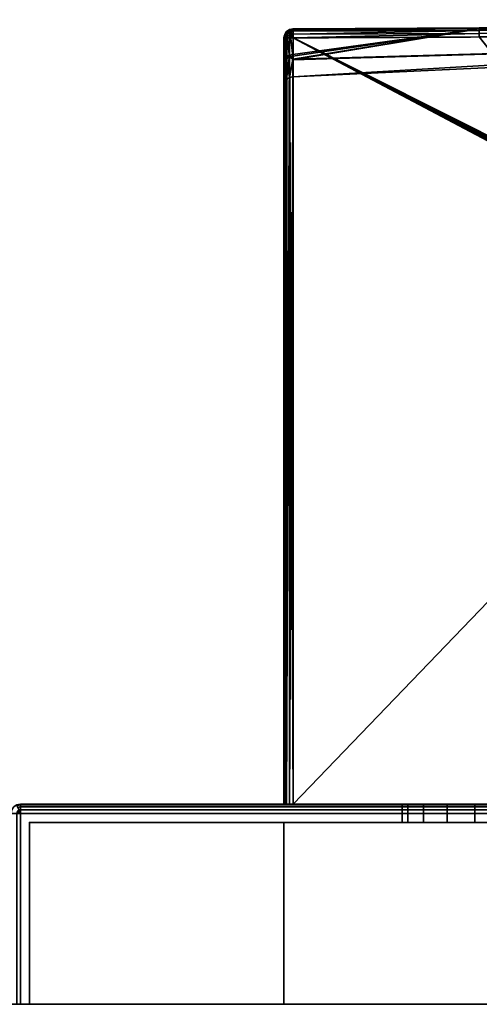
# Model space of a CAD drawing. Header units: millimetres. Extents: x -309 to 8309, y -96 to 57.
# Tile 40 of 95: x 2721 to 2746, y 0 to 54. Entities that reach past the tile are written whole.
import ezdxf

# ---------------------------------------------------------------- set-up
doc = ezdxf.new("R2010")
doc.units = ezdxf.units.MM
doc.layers.add('152', color=7, linetype='Continuous', true_color=0xffffff)

# ---------------------------------------------------------------- blocks, each defined once
blk = doc.blocks.new('UG_SURFACE_009')
at = {"layer": '152', "color": 252, "linetype": 'Continuous', "lineweight": 35}
for points in [[(2878, -37.3), (2691, -37.3), (2691, 0), (2878, 0)], [(2691, 0), (2691, 0, 2017), (2878, 0, 2017), (2878, 0)], [(2878, 0, 2017), (2691, 0, 2017), (2691, -39.3, 2017), (2878, -39.3, 2017)]]:
    blk.add_3dface(points, dxfattribs=at)
blk = doc.blocks.new('UG_SURFACE_019')
at = {"layer": '152', "color": 251, "linetype": 'Continuous', "lineweight": 35}
for points in [[(2720.809, 10.962, 1000), (2721, 11, 1000), (2721, 10.962, 999.809), (2720.823, 10.927, 999.809)], [(2721, 11, 1050), (2721, 11, 1000), (2720.809, 10.962, 1000), (2720.809, 10.962, 1050)], [(2720.823, 10.927, 1050.191), (2721, 10.962, 1050.191), (2721, 11, 1050), (2720.809, 10.962, 1050)], [(2720.823, 10.927, 999.809), (2721, 10.962, 999.809), (2721, 10.854, 999.646), (2720.865, 10.827, 999.646)], [(2720.865, 10.827, 1050.354), (2721, 10.854, 1050.354), (2721, 10.962, 1050.191), (2720.823, 10.927, 1050.191)], [(2720.865, 10.827, 999.646), (2721, 10.854, 999.646), (2721, 10.691, 999.538), (2720.927, 10.677, 999.538)], [(2720.927, 10.677, 1050.462), (2721, 10.691, 1050.462), (2721, 10.854, 1050.354), (2720.865, 10.827, 1050.354)], [(2721, 11, 1000), (2771, 11, 1000), (2771, 10.962, 999.809), (2721, 10.962, 999.809)], [(2771, 11, 1050), (2721, 11, 1050), (2721, 10.962, 1050.191), (2771, 10.962, 1050.191)], [(2721, 11, 1000), (2721, 11, 1050), (2742, 11, 1032), (2742, 11, 1018)], [(2721, 11, 1000), (2743.172, 11, 1015.172), (2744.469, 11, 1014.305)], [(2721, 11, 1050), (2742.305, 11, 1033.531), (2742, 11, 1032)], [(2744.469, 11, 1014.305), (2746, 11, 1014), (2771, 11, 1000), (2721, 11, 1000)], [(2742, 11, 1018), (2742.305, 11, 1016.469), (2721, 11, 1000)], [(2721, 11, 1050), (2743.172, 11, 1034.828), (2742.305, 11, 1033.531)], [(2742.305, 11, 1016.469), (2743.172, 11, 1015.172), (2721, 11, 1000)], [(2721, 11, 1050), (2771, 11, 1050), (2746, 11, 1036), (2744.469, 11, 1035.696)], [(2744.469, 11, 1035.696), (2743.172, 11, 1034.828), (2721, 11, 1050)], [(2721, 10.962, 999.809), (2771, 10.962, 999.809), (2771, 10.854, 999.646), (2721, 10.854, 999.646)], [(2771, 10.962, 1050.191), (2721, 10.962, 1050.191), (2721, 10.854, 1050.354), (2771, 10.854, 1050.354)], [(2721, 10.854, 999.646), (2771, 10.854, 999.646), (2771, 10.691, 999.538), (2721, 10.691, 999.538)], [(2771, 10.854, 1050.354), (2721, 10.854, 1050.354), (2721, 10.691, 1050.462), (2771, 10.691, 1050.462)], [(2742, 10, 1032), (2742, 11, 1032), (2742.305, 11, 1033.531), (2742.305, 10, 1033.531)], [(2742.305, 10, 1016.469), (2742.305, 11, 1016.469), (2742, 11, 1018), (2742, 10, 1018)], [(2742, 10, 1018), (2742, 11, 1018), (2742, 11, 1032), (2742, 10, 1032)], [(2742.305, 10, 1033.531), (2742.305, 11, 1033.531), (2743.172, 11, 1034.828), (2743.172, 10, 1034.828)], [(2743.172, 10, 1015.172), (2743.172, 11, 1015.172), (2742.305, 11, 1016.469), (2742.305, 10, 1016.469)], [(2743.172, 10, 1034.828), (2743.172, 11, 1034.828), (2744.469, 11, 1035.696), (2744.469, 10, 1035.696)], [(2744.469, 10, 1014.305), (2744.469, 11, 1014.305), (2743.172, 11, 1015.172), (2743.172, 10, 1015.172)], [(2744.469, 10, 1035.696), (2744.469, 11, 1035.696), (2746, 11, 1036), (2746, 10, 1036)], [(2746, 10, 1014), (2746, 11, 1014), (2744.469, 11, 1014.305), (2744.469, 10, 1014.305)], [(2771, 11, 1000), (2746, 11, 1014), (2747.531, 11, 1014.305)], [(2747.531, 11, 1035.696), (2746, 11, 1036), (2771, 11, 1050)], [(2746, 10, 1036), (2746, 11, 1036), (2747.531, 11, 1035.696), (2747.531, 10, 1035.696)], [(2747.531, 10, 1014.305), (2747.531, 11, 1014.305), (2746, 11, 1014), (2746, 10, 1014)], [(2720.809, 10.5, 999.538), (2720.823, 10.573, 999.538), (2721, 10.5, 999.5)], [(2721, 10.5, 1050.5), (2720.823, 10.573, 1050.462), (2720.809, 10.5, 1050.462)], [(2721, 10.5, 999.5), (2721, 0, 999.5), (2720.809, 0, 999.538), (2720.809, 10.5, 999.538)], [(2720.809, 10.5, 1050.462), (2720.809, 0, 1050.462), (2721, 0, 1050.5), (2721, 10.5, 1050.5)], [(2720.823, 10.573, 999.538), (2720.865, 10.635, 999.538), (2721, 10.5, 999.5)], [(2721, 10.5, 1050.5), (2720.865, 10.635, 1050.462), (2720.823, 10.573, 1050.462)], [(2720.865, 10.635, 999.538), (2720.927, 10.677, 999.538), (2721, 10.5, 999.5)], [(2721, 10.5, 1050.5), (2720.927, 10.677, 1050.462), (2720.865, 10.635, 1050.462)], [(2720.927, 10.677, 999.538), (2721, 10.691, 999.538), (2721, 10.5, 999.5)], [(2721, 10.5, 1050.5), (2721, 10.691, 1050.462), (2720.927, 10.677, 1050.462)], [(2721, 10.691, 999.538), (2771, 10.691, 999.538), (2771, 10.5, 999.5), (2721, 10.5, 999.5)], [(2771, 10.691, 1050.462), (2721, 10.691, 1050.462), (2721, 10.5, 1050.5), (2771, 10.5, 1050.5)], [(2771, 10.5, 999.5), (2771, 0, 999.5), (2721, 0, 999.5), (2721, 10.5, 999.5)], [(2771, 0, 1050.5), (2771, 10.5, 1050.5), (2721, 10.5, 1050.5), (2721, 0, 1050.5)], [(2721.5, 0, 1000.5), (2721.5, 10, 1000.5), (2721.5, 10, 1049.5), (2721.5, 0, 1049.5)], [(2721.5, 0, 1049.5), (2721.5, 10, 1049.5), (2770.5, 10, 1049.5), (2770.5, 0, 1049.5)], [(2770.5, 0, 1000.5), (2770.5, 10, 1000.5), (2721.5, 10, 1000.5), (2721.5, 0, 1000.5)], [(2721.5, 10, 1049.5), (2721.5, 10, 1000.5), (2742, 10, 1018), (2742, 10, 1032)], [(2721.5, 10, 1049.5), (2743.172, 10, 1034.828), (2744.469, 10, 1035.696)], [(2721.5, 10, 1000.5), (2742.305, 10, 1016.469), (2742, 10, 1018)], [(2744.469, 10, 1035.696), (2746, 10, 1036), (2770.5, 10, 1049.5), (2721.5, 10, 1049.5)], [(2742, 10, 1032), (2742.305, 10, 1033.531), (2721.5, 10, 1049.5)], [(2721.5, 10, 1000.5), (2743.172, 10, 1015.172), (2742.305, 10, 1016.469)], [(2742.305, 10, 1033.531), (2743.172, 10, 1034.828), (2721.5, 10, 1049.5)], [(2721.5, 10, 1000.5), (2746, 10, 1014), (2744.469, 10, 1014.305)], [(2744.469, 10, 1014.305), (2743.172, 10, 1015.172), (2721.5, 10, 1000.5)], [(2747.531, 10, 1014.305), (2746, 10, 1014), (2721.5, 10, 1000.5), (2770.5, 10, 1000.5)], [(2770.5, 10, 1049.5), (2746, 10, 1036), (2747.531, 10, 1035.696)], [(2721.5, 0, 1000.5), (2721.5, 0, 1049.5), (2720.5, 0, 1050), (2720.5, 0, 1000)], [(2721.5, 0, 1049.5), (2720.646, 0, 1050.354), (2720.538, 0, 1050.191), (2720.5, 0, 1050)], [(2720.5, 0, 1000), (2720.538, 0, 999.809), (2720.646, 0, 999.646), (2721.5, 0, 1000.5)], [(2721, 0, 1050.5), (2720.809, 0, 1050.462), (2720.646, 0, 1050.354), (2721.5, 0, 1049.5)], [(2721.5, 0, 1000.5), (2720.646, 0, 999.646), (2720.809, 0, 999.538), (2721, 0, 999.5)], [(2721.5, 0, 1049.5), (2770.5, 0, 1049.5), (2771, 0, 1050.5), (2721, 0, 1050.5)], [(2770.5, 0, 1000.5), (2721.5, 0, 1000.5), (2721, 0, 999.5), (2771, 0, 999.5)]]:
    blk.add_3dface(points, dxfattribs=at)
blk = doc.blocks.new('UG_SURFACE_020')
at = {"layer": '152', "color": 251, "linetype": 'Continuous', "lineweight": 35}
for points in [[(2735.647, 53.498, 1114.455), (2735.808, 53.606, 1114.455), (2735.808, 53.553, 1114.282)], [(2735.664, 53.481, 1114.66), (2735.818, 53.583, 1114.66), (2735.808, 53.606, 1114.455), (2735.647, 53.498, 1114.455)], [(2735.808, 53.553, 1093.718), (2735.808, 53.606, 1093.544), (2735.647, 53.498, 1093.544)], [(2735.647, 53.498, 1093.544), (2735.808, 53.606, 1093.544), (2735.818, 53.583, 1093.34), (2735.664, 53.481, 1093.34)], [(2735.998, 53.645, 1114.46), (2735.808, 53.606, 1114.455), (2735.818, 53.583, 1114.66)], [(2735.998, 53.645, 1114.46), (2735.998, 53.643, 1114.456), (2735.808, 53.606, 1114.455)], [(2735.808, 53.606, 1093.544), (2735.998, 53.643, 1093.544), (2735.998, 53.645, 1093.54)], [(2735.818, 53.583, 1093.34), (2735.808, 53.606, 1093.544), (2735.998, 53.645, 1093.54)], [(2735.828, 53.557, 1114.28), (2735.808, 53.606, 1114.455), (2735.998, 53.643, 1114.456)], [(2735.998, 53.643, 1093.544), (2735.808, 53.606, 1093.544), (2735.828, 53.557, 1093.72)], [(2735.808, 53.606, 1114.455), (2735.828, 53.557, 1114.28), (2735.808, 53.553, 1114.282)], [(2735.808, 53.553, 1093.718), (2735.828, 53.557, 1093.72), (2735.808, 53.606, 1093.544)], [(2735.818, 53.583, 1114.66), (2735.998, 53.619, 1114.664), (2735.998, 53.645, 1114.46)], [(2735.998, 53.645, 1093.54), (2735.998, 53.619, 1093.336), (2735.818, 53.583, 1093.34)], [(2735.998, 53.619, 1114.664), (2735.818, 53.583, 1114.66), (2735.858, 53.487, 1114.837)], [(2735.858, 53.487, 1093.163), (2735.818, 53.583, 1093.34), (2735.998, 53.619, 1093.336)], [(2735.998, 53.643, 1114.456), (2735.998, 53.587, 1114.264), (2735.828, 53.557, 1114.28)], [(2735.828, 53.557, 1093.72), (2735.998, 53.587, 1093.736), (2735.998, 53.643, 1093.544)], [(2735.858, 53.487, 1114.837), (2735.999, 53.514, 1114.839), (2735.998, 53.619, 1114.664)], [(2735.998, 53.619, 1093.336), (2735.999, 53.514, 1093.161), (2735.858, 53.487, 1093.163)], [(2746.241, 53.649, 1093.713), (2735.992, 51.979, 1098.318), (2767.232, 52.855, 1098.436)], [(2767.232, 52.855, 1109.564), (2735.992, 51.94, 1109.69), (2746.241, 53.649, 1114.287)], [(2746.241, 53.649, 1114.287), (2735.992, 51.94, 1109.69), (2735.993, 52.139, 1110.911)], [(2735.993, 52.236, 1096.805), (2735.992, 51.979, 1098.318), (2746.241, 53.649, 1093.713)], [(2746.241, 53.649, 1093.713), (2735.998, 53.587, 1093.736), (2735.993, 52.236, 1096.805)], [(2735.993, 52.139, 1110.911), (2735.998, 53.587, 1114.264), (2746.241, 53.649, 1114.287)], [(2735.998, 53.643, 1114.456), (2746.24, 53.697, 1114.481), (2746.241, 53.649, 1114.287)], [(2735.998, 53.619, 1114.664), (2746.241, 53.664, 1114.678), (2746.24, 53.697, 1114.481)], [(2746.24, 53.697, 1114.481), (2735.998, 53.645, 1114.46), (2735.998, 53.619, 1114.664)], [(2735.998, 53.643, 1114.456), (2735.998, 53.645, 1114.46), (2746.24, 53.697, 1114.481)], [(2735.998, 53.619, 1093.336), (2735.998, 53.645, 1093.54), (2746.24, 53.697, 1093.519)], [(2746.24, 53.697, 1093.519), (2735.998, 53.645, 1093.54), (2735.998, 53.643, 1093.544)], [(2735.998, 53.643, 1093.544), (2746.241, 53.649, 1093.713), (2746.24, 53.697, 1093.519)], [(2746.24, 53.697, 1093.519), (2746.241, 53.664, 1093.322), (2735.998, 53.619, 1093.336)], [(2746.241, 53.664, 1114.678), (2735.998, 53.619, 1114.664), (2735.999, 53.514, 1114.839)], [(2735.999, 53.514, 1093.161), (2735.998, 53.619, 1093.336), (2746.241, 53.664, 1093.322)], [(2746.241, 53.649, 1114.287), (2735.998, 53.587, 1114.264), (2735.998, 53.643, 1114.456)], [(2735.998, 53.643, 1093.544), (2735.998, 53.587, 1093.736), (2746.241, 53.649, 1093.713)], [(2735.999, 53.514, 1114.839), (2746.241, 53.557, 1114.847), (2746.241, 53.664, 1114.678)], [(2746.241, 53.664, 1093.322), (2746.241, 53.557, 1093.153), (2735.999, 53.514, 1093.161)], [(2767.055, 53.789, 1114.372), (2746.24, 53.697, 1114.481), (2798.499, 53.976, 1114.655)], [(2798.499, 53.904, 1114.794), (2798.499, 53.976, 1114.655), (2746.24, 53.697, 1114.481)], [(2798.499, 53.976, 1093.346), (2746.24, 53.697, 1093.519), (2767.055, 53.789, 1093.628)], [(2746.241, 53.664, 1093.322), (2746.24, 53.697, 1093.519), (2798.499, 53.976, 1093.346)], [(2746.24, 53.697, 1114.481), (2746.241, 53.664, 1114.678), (2798.499, 53.904, 1114.794)], [(2767.055, 53.789, 1114.372), (2746.241, 53.649, 1114.287), (2746.24, 53.697, 1114.481)], [(2746.24, 53.697, 1093.519), (2746.241, 53.649, 1093.713), (2767.055, 53.789, 1093.628)], [(2798.499, 53.976, 1093.346), (2798.499, 53.904, 1093.206), (2746.241, 53.664, 1093.322)], [(2798.499, 53.794, 1114.905), (2798.499, 53.904, 1114.794), (2746.241, 53.664, 1114.678)], [(2798.499, 53.904, 1093.206), (2798.499, 53.794, 1093.096), (2746.241, 53.557, 1093.153)], [(2746.241, 53.557, 1093.153), (2746.241, 53.664, 1093.322), (2798.499, 53.904, 1093.206)], [(2798.5, 53.654, 1114.976), (2798.499, 53.794, 1114.905), (2746.241, 53.557, 1114.847)], [(2746.241, 53.664, 1114.678), (2746.241, 53.557, 1114.847), (2798.499, 53.794, 1114.905)], [(2746.242, 53.393, 1093.04), (2746.241, 53.557, 1093.153), (2798.499, 53.794, 1093.096)], [(2767.232, 52.855, 1098.436), (2767.055, 53.789, 1093.628), (2746.241, 53.649, 1093.713)], [(2746.241, 53.649, 1114.287), (2767.055, 53.789, 1114.372), (2767.232, 52.855, 1109.564)], [(2746.241, 53.557, 1114.847), (2746.242, 53.393, 1114.96), (2798.5, 53.654, 1114.976)], [(2798.499, 53.794, 1093.096), (2798.5, 53.654, 1093.024), (2746.242, 53.393, 1093.04)], [(2798.5, 53.5, 1115), (2798.5, 53.654, 1114.976), (2746.242, 53.393, 1114.96)], [(2746.242, 53.393, 1093.04), (2798.5, 53.654, 1093.024), (2798.5, 53.5, 1093)], [(2735.562, 53.327, 1114.66), (2735.519, 53.229, 1114.455), (2735.5, 53.146, 1114.5)], [(2735.5, 53.146, 1114.5), (2735.526, 53.146, 1114.66), (2735.562, 53.327, 1114.66)], [(2735.562, 53.327, 1093.34), (2735.526, 53.146, 1093.34), (2735.5, 53.146, 1093.5)], [(2735.5, 53.146, 1093.5), (2735.519, 53.229, 1093.544), (2735.562, 53.327, 1093.34)], [(2735.5, 51.665, 1111.07), (2735.5, 53.146, 1114.5), (2735.519, 53.229, 1114.455)], [(2735.519, 53.229, 1093.544), (2735.5, 51.765, 1096.64), (2735.537, 51.944, 1096.702)], [(2735.519, 53.229, 1093.544), (2735.5, 53.146, 1093.5), (2735.5, 51.765, 1096.64)], [(2735.537, 51.845, 1111.01), (2735.5, 51.665, 1111.07), (2735.519, 53.229, 1114.455)], [(2735.5, 11, 1114.5), (2735.5, 53.146, 1114.5), (2735.5, 51.665, 1111.07)], [(2735.5, 51.765, 1096.64), (2735.5, 53.146, 1093.5), (2735.5, 11, 1093.5)], [(2735.5, 11, 1114.5), (2735.538, 11, 1114.691), (2735.526, 53.146, 1114.66)], [(2735.526, 53.146, 1114.66), (2735.5, 53.146, 1114.5), (2735.5, 11, 1114.5)], [(2735.5, 11, 1093.5), (2735.5, 53.146, 1093.5), (2735.526, 53.146, 1093.34)], [(2735.526, 53.146, 1093.34), (2735.538, 11, 1093.309), (2735.5, 11, 1093.5)], [(2735.562, 53.327, 1114.66), (2735.54, 53.337, 1114.455), (2735.519, 53.229, 1114.455)], [(2735.538, 53.315, 1114.41), (2735.519, 53.229, 1114.455), (2735.54, 53.337, 1114.455)], [(2735.54, 53.337, 1093.544), (2735.519, 53.229, 1093.544), (2735.538, 53.315, 1093.59)], [(2735.519, 53.229, 1093.544), (2735.54, 53.337, 1093.544), (2735.562, 53.327, 1093.34)], [(2735.519, 53.229, 1114.455), (2735.538, 53.315, 1114.41), (2735.537, 51.845, 1111.01)], [(2735.537, 51.944, 1096.702), (2735.538, 53.315, 1093.59), (2735.519, 53.229, 1093.544)], [(2735.562, 53.327, 1114.66), (2735.526, 53.146, 1114.66), (2735.543, 53.146, 1114.688)], [(2735.543, 53.146, 1093.312), (2735.526, 53.146, 1093.34), (2735.562, 53.327, 1093.34)], [(2735.538, 11, 1114.691), (2735.543, 53.146, 1114.688), (2735.526, 53.146, 1114.66)], [(2735.526, 53.146, 1093.34), (2735.543, 53.146, 1093.312), (2735.538, 11, 1093.309)], [(2735.537, 51.845, 1111.01), (2735.538, 53.315, 1114.41), (2735.55, 53.331, 1114.401)], [(2735.55, 53.331, 1093.599), (2735.537, 51.944, 1096.702), (2735.644, 52.096, 1096.756)], [(2735.55, 53.331, 1093.599), (2735.538, 53.315, 1093.59), (2735.537, 51.944, 1096.702)], [(2735.644, 51.998, 1110.959), (2735.537, 51.845, 1111.01), (2735.55, 53.331, 1114.401)], [(2735.54, 53.337, 1114.455), (2735.55, 53.331, 1114.401), (2735.538, 53.315, 1114.41)], [(2735.538, 53.315, 1093.59), (2735.55, 53.331, 1093.599), (2735.54, 53.337, 1093.544)], [(2735.631, 53.146, 1114.837), (2735.538, 11, 1114.691), (2735.646, 11, 1114.854)], [(2735.631, 53.146, 1114.837), (2735.543, 53.146, 1114.688), (2735.538, 11, 1114.691)], [(2735.538, 11, 1093.309), (2735.543, 53.146, 1093.312), (2735.631, 53.146, 1093.163)], [(2735.631, 53.146, 1093.163), (2735.646, 11, 1093.146), (2735.538, 11, 1093.309)], [(2735.55, 53.331, 1114.401), (2735.54, 53.337, 1114.455), (2735.647, 53.498, 1114.455)], [(2735.562, 53.327, 1114.66), (2735.664, 53.481, 1114.66), (2735.647, 53.498, 1114.455), (2735.54, 53.337, 1114.455)], [(2735.647, 53.498, 1093.544), (2735.54, 53.337, 1093.544), (2735.55, 53.331, 1093.599)], [(2735.54, 53.337, 1093.544), (2735.647, 53.498, 1093.544), (2735.664, 53.481, 1093.34), (2735.562, 53.327, 1093.34)], [(2735.543, 53.146, 1114.688), (2735.631, 53.146, 1114.837), (2735.659, 53.287, 1114.837), (2735.562, 53.327, 1114.66)], [(2735.562, 53.327, 1093.34), (2735.659, 53.287, 1093.163), (2735.631, 53.146, 1093.163), (2735.543, 53.146, 1093.312)], [(2735.647, 53.498, 1114.455), (2735.646, 53.458, 1114.333), (2735.55, 53.331, 1114.401)], [(2735.55, 53.331, 1093.599), (2735.646, 53.458, 1093.667), (2735.647, 53.498, 1093.544)], [(2735.55, 53.331, 1114.401), (2735.646, 53.458, 1114.333), (2735.644, 51.998, 1110.959)], [(2735.644, 52.096, 1096.756), (2735.646, 53.458, 1093.667), (2735.55, 53.331, 1093.599)], [(2735.659, 53.287, 1114.837), (2735.739, 53.407, 1114.837), (2735.664, 53.481, 1114.66), (2735.562, 53.327, 1114.66)], [(2735.562, 53.327, 1093.34), (2735.664, 53.481, 1093.34), (2735.739, 53.407, 1093.163), (2735.659, 53.287, 1093.163)], [(2735.659, 53.287, 1114.837), (2735.631, 53.146, 1114.837), (2735.649, 53.146, 1114.85)], [(2735.649, 53.146, 1093.15), (2735.631, 53.146, 1093.163), (2735.659, 53.287, 1093.163)], [(2735.646, 11, 1114.854), (2735.649, 53.146, 1114.85), (2735.631, 53.146, 1114.837)], [(2735.631, 53.146, 1093.163), (2735.649, 53.146, 1093.15), (2735.646, 11, 1093.146)], [(2735.646, 53.458, 1093.667), (2735.644, 52.096, 1096.756), (2735.804, 52.199, 1096.792)], [(2735.804, 52.101, 1110.924), (2735.644, 51.998, 1110.959), (2735.646, 53.458, 1114.333)], [(2735.646, 53.458, 1114.333), (2735.808, 53.553, 1114.282), (2735.804, 52.101, 1110.924)], [(2735.804, 52.199, 1096.792), (2735.808, 53.553, 1093.718), (2735.646, 53.458, 1093.667)], [(2735.808, 53.553, 1114.282), (2735.646, 53.458, 1114.333), (2735.647, 53.498, 1114.455)], [(2735.647, 53.498, 1093.544), (2735.646, 53.458, 1093.667), (2735.808, 53.553, 1093.718)], [(2735.798, 53.146, 1114.958), (2735.646, 11, 1114.854), (2735.809, 11, 1114.962)], [(2735.798, 53.146, 1114.958), (2735.649, 53.146, 1114.85), (2735.646, 11, 1114.854)], [(2735.646, 11, 1093.146), (2735.649, 53.146, 1093.15), (2735.798, 53.146, 1093.042)], [(2735.798, 53.146, 1093.042), (2735.809, 11, 1093.038), (2735.646, 11, 1093.146)], [(2735.649, 53.146, 1114.85), (2735.798, 53.146, 1114.958), (2735.814, 53.223, 1114.958), (2735.659, 53.287, 1114.837)], [(2735.659, 53.287, 1093.163), (2735.814, 53.223, 1093.042), (2735.798, 53.146, 1093.042), (2735.649, 53.146, 1093.15)], [(2735.814, 53.223, 1114.958), (2735.857, 53.289, 1114.958), (2735.739, 53.407, 1114.837), (2735.659, 53.287, 1114.837)], [(2735.659, 53.287, 1093.163), (2735.739, 53.407, 1093.163), (2735.857, 53.289, 1093.042), (2735.814, 53.223, 1093.042)], [(2735.739, 53.407, 1114.837), (2735.858, 53.487, 1114.837), (2735.818, 53.583, 1114.66), (2735.664, 53.481, 1114.66)], [(2735.664, 53.481, 1093.34), (2735.818, 53.583, 1093.34), (2735.858, 53.487, 1093.163), (2735.739, 53.407, 1093.163)], [(2735.857, 53.289, 1114.958), (2735.922, 53.332, 1114.958), (2735.858, 53.487, 1114.837), (2735.739, 53.407, 1114.837)], [(2735.739, 53.407, 1093.163), (2735.858, 53.487, 1093.163), (2735.922, 53.332, 1093.042), (2735.857, 53.289, 1093.042)], [(2735.814, 53.223, 1114.958), (2735.798, 53.146, 1114.958), (2735.809, 53.146, 1114.96)], [(2735.809, 53.146, 1093.04), (2735.798, 53.146, 1093.042), (2735.814, 53.223, 1093.042)], [(2735.809, 11, 1114.962), (2735.809, 53.146, 1114.96), (2735.798, 53.146, 1114.958)], [(2735.798, 53.146, 1093.042), (2735.809, 53.146, 1093.04), (2735.809, 11, 1093.038)], [(2735.804, 52.101, 1110.924), (2735.808, 53.553, 1114.282), (2735.828, 53.557, 1114.28)], [(2735.828, 53.557, 1093.72), (2735.804, 52.199, 1096.792), (2735.993, 52.236, 1096.805)], [(2735.828, 53.557, 1093.72), (2735.808, 53.553, 1093.718), (2735.804, 52.199, 1096.792)], [(2735.993, 52.139, 1110.911), (2735.804, 52.101, 1110.924), (2735.828, 53.557, 1114.28)], [(2735.809, 53.146, 1114.96), (2736, 53.146, 1115), (2735.814, 53.223, 1114.958)], [(2735.814, 53.223, 1093.042), (2736, 53.146, 1093), (2735.809, 53.146, 1093.04)], [(2736, 11, 1115), (2736, 53.146, 1115), (2735.809, 53.146, 1114.96)], [(2735.809, 53.146, 1114.96), (2735.809, 11, 1114.962), (2736, 11, 1115)], [(2735.809, 11, 1093.038), (2735.809, 53.146, 1093.04), (2736, 53.146, 1093)], [(2736, 53.146, 1093), (2736, 11, 1093), (2735.809, 11, 1093.038)], [(2736, 53.146, 1115), (2735.857, 53.289, 1114.958), (2735.814, 53.223, 1114.958)], [(2735.814, 53.223, 1093.042), (2735.857, 53.289, 1093.042), (2736, 53.146, 1093)], [(2735.828, 53.557, 1114.28), (2735.998, 53.587, 1114.264), (2735.993, 52.139, 1110.911)], [(2735.993, 52.236, 1096.805), (2735.998, 53.587, 1093.736), (2735.828, 53.557, 1093.72)], [(2736, 53.146, 1115), (2735.922, 53.332, 1114.958), (2735.857, 53.289, 1114.958)], [(2735.857, 53.289, 1093.042), (2735.922, 53.332, 1093.042), (2736, 53.146, 1093)], [(2735.999, 53.348, 1114.957), (2735.999, 53.514, 1114.839), (2735.858, 53.487, 1114.837)], [(2735.858, 53.487, 1093.163), (2735.999, 53.514, 1093.161), (2735.999, 53.348, 1093.043)], [(2735.858, 53.487, 1114.837), (2735.922, 53.332, 1114.958), (2735.999, 53.348, 1114.957)], [(2735.999, 53.348, 1093.043), (2735.922, 53.332, 1093.042), (2735.858, 53.487, 1093.163)], [(2735.999, 53.347, 1114.958), (2735.999, 53.348, 1114.957), (2735.922, 53.332, 1114.958)], [(2735.922, 53.332, 1093.042), (2735.999, 53.348, 1093.043), (2735.999, 53.347, 1093.042)], [(2735.922, 53.332, 1114.958), (2736, 53.146, 1115), (2735.999, 53.347, 1114.958)], [(2735.999, 53.347, 1093.042), (2736, 53.146, 1093), (2735.922, 53.332, 1093.042)], [(2735.999, 53.348, 1114.957), (2746.242, 53.393, 1114.96), (2746.241, 53.557, 1114.847)], [(2746.241, 53.557, 1114.847), (2735.999, 53.514, 1114.839), (2735.999, 53.348, 1114.957)], [(2735.999, 53.348, 1093.043), (2735.999, 53.514, 1093.161), (2746.241, 53.557, 1093.153)], [(2746.241, 53.557, 1093.153), (2746.242, 53.393, 1093.04), (2735.999, 53.348, 1093.043)], [(2746.242, 53.393, 1114.96), (2735.999, 53.347, 1114.958), (2736, 53.146, 1115)], [(2735.999, 53.348, 1114.957), (2735.999, 53.347, 1114.958), (2746.242, 53.393, 1114.96)], [(2736, 53.146, 1093), (2735.999, 53.347, 1093.042), (2746.242, 53.393, 1093.04)], [(2746.242, 53.393, 1093.04), (2735.999, 53.347, 1093.042), (2735.999, 53.348, 1093.043)], [(2736, 53.146, 1115), (2746.243, 53.197, 1115), (2746.242, 53.393, 1114.96)], [(2746.242, 53.393, 1093.04), (2746.243, 53.197, 1093), (2736, 53.146, 1093)], [(2746.243, 53.197, 1115), (2736, 53.146, 1115), (2752.506, 44.859, 1115), (2752.756, 45.082, 1115)], [(2752.688, 45.034, 1093), (2752.455, 44.787, 1093), (2736, 53.146, 1093), (2746.243, 53.197, 1093)], [(2752.316, 27.953, 1115), (2752.364, 44.489, 1115), (2736, 53.146, 1115), (2736, 11, 1115)], [(2752.364, 44.489, 1115), (2752.372, 44.58, 1115), (2736, 53.146, 1115)], [(2752.372, 44.58, 1115), (2752.396, 44.667, 1115), (2736, 53.146, 1115)], [(2752.396, 44.667, 1115), (2752.506, 44.859, 1115), (2736, 53.146, 1115)], [(2736, 11, 1093), (2736, 53.146, 1093), (2752.364, 44.489, 1093), (2752.316, 27.953, 1093)], [(2736, 53.146, 1093), (2752.379, 44.612, 1093), (2752.364, 44.489, 1093)], [(2736, 53.146, 1093), (2752.455, 44.787, 1093), (2752.379, 44.612, 1093)], [(2746.242, 53.393, 1114.96), (2746.243, 53.197, 1115), (2798.5, 53.5, 1115)], [(2798.5, 53.5, 1093), (2746.243, 53.197, 1093), (2746.242, 53.393, 1093.04)], [(2735.988, 51.011, 1104), (2767.301, 52.475, 1104), (2767.232, 52.855, 1098.436)], [(2735.988, 51.011, 1104), (2735.992, 51.94, 1109.69), (2767.232, 52.855, 1109.564)], [(2767.232, 52.855, 1109.564), (2767.301, 52.475, 1104), (2735.988, 51.011, 1104)], [(2767.232, 52.855, 1098.436), (2735.992, 51.979, 1098.318), (2735.988, 51.011, 1104)], [(2735.537, 50.7, 1104), (2735.642, 50.861, 1104), (2735.644, 52.096, 1096.756)], [(2735.644, 52.096, 1096.756), (2735.537, 51.944, 1096.702), (2735.537, 50.7, 1104)], [(2735.537, 51.845, 1111.01), (2735.644, 51.998, 1110.959), (2735.642, 50.861, 1104)], [(2735.642, 50.861, 1104), (2735.801, 50.97, 1104), (2735.804, 52.199, 1096.792)], [(2735.804, 52.199, 1096.792), (2735.644, 52.096, 1096.756), (2735.642, 50.861, 1104)], [(2735.801, 50.97, 1104), (2735.642, 50.861, 1104), (2735.644, 51.998, 1110.959)], [(2735.644, 51.998, 1110.959), (2735.804, 52.101, 1110.924), (2735.801, 50.97, 1104)], [(2735.992, 51.979, 1098.318), (2735.804, 52.199, 1096.792), (2735.801, 50.97, 1104)], [(2735.801, 50.97, 1104), (2735.804, 52.101, 1110.924), (2735.992, 51.94, 1109.69)], [(2735.992, 51.979, 1098.318), (2735.993, 52.236, 1096.805), (2735.804, 52.199, 1096.792)], [(2735.804, 52.101, 1110.924), (2735.993, 52.139, 1110.911), (2735.992, 51.94, 1109.69)], [(2767.301, 52.475, 1104), (2735.988, 51.011, 1104), (2735.988, 51.011, 1104)], [(2735.537, 50.7, 1104), (2735.537, 51.944, 1096.702), (2735.5, 51.765, 1096.64)], [(2735.5, 51.665, 1111.07), (2735.537, 51.845, 1111.01), (2735.537, 50.7, 1104)], [(2735.5, 11, 1093.5), (2735.5, 50.511, 1104), (2735.5, 51.765, 1096.64)], [(2735.5, 51.765, 1096.64), (2735.5, 50.511, 1104), (2735.537, 50.7, 1104)], [(2735.5, 51.665, 1111.07), (2735.5, 50.511, 1104), (2735.5, 11, 1093.5), (2735.5, 11, 1114.5)], [(2735.537, 50.7, 1104), (2735.5, 50.511, 1104), (2735.5, 51.665, 1111.07)], [(2735.642, 50.861, 1104), (2735.537, 50.7, 1104), (2735.537, 51.845, 1111.01)], [(2735.801, 50.97, 1104), (2735.988, 51.011, 1104), (2735.992, 51.979, 1098.318)], [(2735.992, 51.94, 1109.69), (2735.988, 51.011, 1104), (2735.801, 50.97, 1104)], [(2735.801, 50.97, 1104), (2735.988, 51.011, 1104), (2735.988, 51.011, 1104)], [(2736, 11, 1115), (2752.256, 11, 1115), (2752.316, 27.953, 1115)], [(2752.316, 27.953, 1093), (2752.256, 11, 1093), (2736, 11, 1093)], [(2720.823, 10.927, 1129.191), (2721, 10.962, 1129.191), (2721, 11, 1129), (2720.809, 10.962, 1129)], [(2721, 11, 1129), (2721, 11, 1079), (2720.809, 10.962, 1079), (2720.809, 10.962, 1129)], [(2720.809, 10.962, 1079), (2721, 11, 1079), (2721, 10.962, 1078.809), (2720.823, 10.927, 1078.809)], [(2720.865, 10.827, 1129.354), (2721, 10.854, 1129.354), (2721, 10.962, 1129.191), (2720.823, 10.927, 1129.191)], [(2720.823, 10.927, 1078.809), (2721, 10.962, 1078.809), (2721, 10.854, 1078.646), (2720.865, 10.827, 1078.646)], [(2720.927, 10.677, 1129.462), (2721, 10.691, 1129.462), (2721, 10.854, 1129.354), (2720.865, 10.827, 1129.354)], [(2720.865, 10.827, 1078.646), (2721, 10.854, 1078.646), (2721, 10.691, 1078.538), (2720.927, 10.677, 1078.538)], [(2771, 11, 1129), (2721, 11, 1129), (2721, 10.962, 1129.191), (2771, 10.962, 1129.191)], [(2721, 11, 1079), (2771, 11, 1079), (2771, 10.962, 1078.809), (2721, 10.962, 1078.809)], [(2721, 11, 1079), (2721, 11, 1129), (2735.5, 11, 1114.5), (2735.5, 11, 1093.5)], [(2721, 11, 1129), (2735.538, 11, 1114.691), (2735.5, 11, 1114.5)], [(2735.5, 11, 1093.5), (2735.538, 11, 1093.309), (2721, 11, 1079)], [(2771, 11, 1079), (2721, 11, 1079), (2736, 11, 1093), (2752.256, 11, 1093)], [(2721, 11, 1129), (2735.646, 11, 1114.854), (2735.538, 11, 1114.691)], [(2721, 11, 1079), (2735.809, 11, 1093.038), (2736, 11, 1093)], [(2735.538, 11, 1093.309), (2735.646, 11, 1093.146), (2721, 11, 1079)], [(2721, 11, 1129), (2735.809, 11, 1114.962), (2735.646, 11, 1114.854)], [(2735.646, 11, 1093.146), (2735.809, 11, 1093.038), (2721, 11, 1079)], [(2721, 11, 1129), (2771, 11, 1129), (2752.256, 11, 1115), (2736, 11, 1115)], [(2736, 11, 1115), (2735.809, 11, 1114.962), (2721, 11, 1129)], [(2771, 10.962, 1129.191), (2721, 10.962, 1129.191), (2721, 10.854, 1129.354), (2771, 10.854, 1129.354)], [(2721, 10.962, 1078.809), (2771, 10.962, 1078.809), (2771, 10.854, 1078.646), (2721, 10.854, 1078.646)], [(2771, 10.854, 1129.354), (2721, 10.854, 1129.354), (2721, 10.691, 1129.462), (2771, 10.691, 1129.462)], [(2721, 10.854, 1078.646), (2771, 10.854, 1078.646), (2771, 10.691, 1078.538), (2721, 10.691, 1078.538)], [(2721, 10.5, 1129.5), (2720.823, 10.573, 1129.462), (2720.809, 10.5, 1129.462)], [(2720.809, 10.5, 1078.538), (2720.823, 10.573, 1078.538), (2721, 10.5, 1078.5)], [(2720.809, 10.5, 1129.462), (2720.809, 0, 1129.462), (2721, 0, 1129.5), (2721, 10.5, 1129.5)], [(2721, 10.5, 1078.5), (2721, 0, 1078.5), (2720.809, 0, 1078.538), (2720.809, 10.5, 1078.538)], [(2721, 10.5, 1129.5), (2720.865, 10.635, 1129.462), (2720.823, 10.573, 1129.462)], [(2720.823, 10.573, 1078.538), (2720.865, 10.635, 1078.538), (2721, 10.5, 1078.5)], [(2721, 10.5, 1129.5), (2720.927, 10.677, 1129.462), (2720.865, 10.635, 1129.462)], [(2720.865, 10.635, 1078.538), (2720.927, 10.677, 1078.538), (2721, 10.5, 1078.5)], [(2721, 10.5, 1129.5), (2721, 10.691, 1129.462), (2720.927, 10.677, 1129.462)], [(2720.927, 10.677, 1078.538), (2721, 10.691, 1078.538), (2721, 10.5, 1078.5)], [(2771, 10.691, 1129.462), (2721, 10.691, 1129.462), (2721, 10.5, 1129.5), (2771, 10.5, 1129.5)], [(2721, 10.691, 1078.538), (2771, 10.691, 1078.538), (2771, 10.5, 1078.5), (2721, 10.5, 1078.5)], [(2721, 10.5, 1129.5), (2721, 0, 1129.5), (2771, 0, 1129.5), (2771, 10.5, 1129.5)], [(2771, 10.5, 1078.5), (2771, 0, 1078.5), (2721, 0, 1078.5), (2721, 10.5, 1078.5)], [(2721.5, 0, 1079.5), (2721.5, 10, 1079.5), (2721.5, 10, 1128.5), (2721.5, 0, 1128.5)], [(2721.5, 0, 1128.5), (2721.5, 10, 1128.5), (2770.5, 10, 1128.5), (2770.5, 0, 1128.5)], [(2770.5, 0, 1079.5), (2770.5, 10, 1079.5), (2721.5, 10, 1079.5), (2721.5, 0, 1079.5)], [(2770.5, 10, 1128.5), (2721.5, 10, 1128.5), (2735.5, 10, 1115), (2752.5, 10, 1115)], [(2721.5, 10, 1128.5), (2721.5, 10, 1079.5), (2735.5, 10, 1093), (2735.5, 10, 1115)], [(2721.5, 10, 1079.5), (2770.5, 10, 1079.5), (2752.5, 10, 1093), (2735.5, 10, 1093)], [(2735.5, 10, 1093), (2752.5, 10, 1093), (2752.5, 0, 1093), (2735.5, 0, 1093)], [(2735.5, 10, 1115), (2735.5, 10, 1093), (2735.5, 0, 1093), (2735.5, 0, 1115)], [(2752.5, 10, 1115), (2735.5, 10, 1115), (2735.5, 0, 1115), (2752.5, 0, 1115)], [(2721.5, 0, 1079.5), (2721.5, 0, 1128.5), (2720.5, 0, 1129), (2720.5, 0, 1079)], [(2721.5, 0, 1128.5), (2720.646, 0, 1129.354), (2720.538, 0, 1129.191), (2720.5, 0, 1129)], [(2720.5, 0, 1079), (2720.538, 0, 1078.809), (2720.646, 0, 1078.646), (2721.5, 0, 1079.5)], [(2721, 0, 1129.5), (2720.809, 0, 1129.462), (2720.646, 0, 1129.354), (2721.5, 0, 1128.5)], [(2721.5, 0, 1079.5), (2720.646, 0, 1078.646), (2720.809, 0, 1078.538), (2721, 0, 1078.5)], [(2721.5, 0, 1128.5), (2770.5, 0, 1128.5), (2771, 0, 1129.5), (2721, 0, 1129.5)], [(2770.5, 0, 1079.5), (2721.5, 0, 1079.5), (2721, 0, 1078.5), (2771, 0, 1078.5)], [(2735.5, 0, 1115), (2735.5, 0, 1093), (2755.12, 0, 1103.971), (2754.715, 0, 1109.221)], [(2735.5, 0, 1093), (2752.5, 0, 1093), (2754.289, 0, 1098.233)], [(2754.289, 0, 1098.233), (2755.328, 0, 1101.272), (2755.12, 0, 1103.971), (2735.5, 0, 1093)], [(2754.715, 0, 1109.221), (2754.657, 0, 1109.987), (2752.5, 0, 1115), (2735.5, 0, 1115)]]:
    blk.add_3dface(points, dxfattribs=at)

msp = doc.modelspace()

# ---------------------------------------------------------------- linework, layer by layer
at = {"layer": '152', "color": 251, "linetype": 'Continuous', "lineweight": 35}
for p, q in [((2735.5, 11, 1114.5), (2735.5, 53.146, 1114.5)), ((2735.5, 53.146, 1093.5), (2735.5, 11, 1093.5)), ((2736, 11, 1093), (2736, 53.146, 1093)), ((2736, 53.146, 1115), (2736, 11, 1115)), ((2721, 11, 1079), (2721, 11, 1129)), ((2771, 11, 1079), (2721, 11, 1079)), ((2721, 11, 1129), (2771, 11, 1129)), ((2771, 11, 1000), (2721, 11, 1000)), ((2721, 11, 1050), (2771, 11, 1050)), ((2721, 11, 1000), (2721, 11, 1050)), ((2721, 11, 1079), (2721, 11, 1129)), ((2735.5, 11, 1114.5), (2735.5, 11, 1093.5)), ((2736, 11, 1115), (2752.256, 11, 1115)), ((2736, 11, 1093), (2752.256, 11, 1093)), ((2742, 11, 1018), (2742, 10, 1018)), ((2742, 11, 1032), (2742, 10, 1032)), ((2742, 11, 1018), (2742, 11, 1032)), ((2771, 10.5, 1129.5), (2721, 10.5, 1129.5)), ((2721, 10.5, 1078.5), (2771, 10.5, 1078.5)), ((2721, 10.5, 1129.5), (2721, 0, 1129.5)), ((2721, 0, 1078.5), (2721, 10.5, 1078.5)), ((2721, 10.5, 999.5), (2771, 10.5, 999.5)), ((2721, 10.5, 1050.5), (2721, 0, 1050.5)), ((2721, 0, 999.5), (2721, 10.5, 999.5)), ((2771, 10.5, 1050.5), (2721, 10.5, 1050.5)), ((2721, 10.5, 1078.5), (2771, 10.5, 1078.5)), ((2721.5, 10, 1079.5), (2770.5, 10, 1079.5)), ((2770.5, 10, 1128.5), (2721.5, 10, 1128.5)), ((2721.5, 0, 1128.5), (2721.5, 10, 1128.5)), ((2721.5, 0, 1079.5), (2721.5, 10, 1079.5)), ((2721.5, 10, 1128.5), (2721.5, 10, 1079.5)), ((2721.5, 10, 1000.5), (2770.5, 10, 1000.5)), ((2721.5, 0, 1000.5), (2721.5, 10, 1000.5)), ((2770.5, 10, 1049.5), (2721.5, 10, 1049.5)), ((2721.5, 10, 1049.5), (2721.5, 10, 1000.5)), ((2721.5, 0, 1049.5), (2721.5, 10, 1049.5)), ((2735.5, 10, 1093), (2735.5, 0, 1093)), ((2735.5, 10, 1115), (2735.5, 0, 1115)), ((2735.5, 10, 1115), (2735.5, 10, 1093)), ((2752.5, 10, 1115), (2735.5, 10, 1115)), ((2735.5, 10, 1093), (2752.5, 10, 1093)), ((2742, 10, 1032), (2742, 10, 1018)), ((2721, 0, 1078.5), (2771, 0, 1078.5)), ((2771, 0, 1050.5), (2721, 0, 1050.5)), ((2721, 0, 999.5), (2771, 0, 999.5)), ((2771, 0, 1129.5), (2721, 0, 1129.5)), ((2770.5, 0, 1128.5), (2721.5, 0, 1128.5)), ((2721.5, 0, 1128.5), (2721.5, 0, 1079.5)), ((2721.5, 0, 1079.5), (2770.5, 0, 1079.5)), ((2770.5, 0, 1049.5), (2721.5, 0, 1049.5)), ((2721.5, 0, 1049.5), (2721.5, 0, 1000.5)), ((2721.5, 0, 1000.5), (2770.5, 0, 1000.5)), ((2752.5, 0, 1115), (2735.5, 0, 1115)), ((2735.5, 0, 1093), (2752.5, 0, 1093)), ((2735.5, 0, 1115), (2735.5, 0, 1093))]:
    msp.add_line(p, q, dxfattribs=at)
at = {"layer": '152', "color": 252, "linetype": 'Continuous', "lineweight": 35}
for p, q in [((2878, 0, 2017), (2691, 0, 2017)), ((2878, 0), (2691, 0))]:
    msp.add_line(p, q, dxfattribs=at)
at = {"layer": '152', "color": 251, "linetype": 'Continuous', "lineweight": 35, "extrusion": (-0.999994, -0.003565, 0)}
for centre, start, end in [((-43.393, 1114.5, -2736.172), 90, 208.1771), ((-43.393, 1093.5, -2736.172), 151.8229, 270)]:
    msp.add_arc(centre, 0.5, start, end, dxfattribs=at)
at = {"layer": '152', "color": 251, "linetype": 'Continuous', "lineweight": 35, "extrusion": (2.75246e-14, -0.4722, -0.881491)}
msp.add_arc((2736, 479.419, -1007.518), 0.5, 180, 269.82, dxfattribs=at)
at = {"layer": '152', "color": 251, "linetype": 'Continuous', "lineweight": 35, "extrusion": (0, 0.4722, -0.881491)}
msp.add_arc((-2736, 563.199, -938.815), 0.5, 0, 89.82, dxfattribs=at)
at = {"layer": '152', "color": 251, "linetype": 'Continuous', "lineweight": 35, "extrusion": (6.93889e-14, -1, 0)}
msp.add_arc((2736, 1093.5, -53.146), 0.5, 180, 270, dxfattribs=at)
at = {"layer": '152', "color": 251, "linetype": 'Continuous', "lineweight": 35, "extrusion": (0, 1, 0)}
for centre, radius, start, end in [((-2736, 1114.5, 53.146), 0.5, 0, 90), ((-2746, 1018, 11), 4, 180, 0), ((-2746, 1032, 11), 4, 0, 180), ((-2721, 1079, 10.5), 0.5, 270, 0), ((-2721, 1129, 10.5), 0.5, 0, 90), ((-2721, 1050, 10.5), 0.5, 0, 90), ((-2721, 1000, 10.5), 0.5, 270, 0)]:
    msp.add_arc(centre, radius, start, end, dxfattribs=at)
at = {"layer": '152', "color": 251, "linetype": 'Continuous', "lineweight": 35, "extrusion": (0, 0, -1)}
for centre in [(-2721, 10.5, -1079), (-2721, 10.5, -1129)]:
    msp.add_arc(centre, 0.5, 0, 90, dxfattribs=at)
at = {"layer": '152', "color": 251, "linetype": 'Continuous', "lineweight": 35}
for centre in [(2721, 10.5, 1050), (2721, 10.5, 1000)]:
    msp.add_arc(centre, 0.5, 90, 180, dxfattribs=at)
at = {"layer": '152', "color": 251, "linetype": 'Continuous', "lineweight": 35, "extrusion": (1, 0, 0)}
for centre, start, end in [((10.5, 1079, 2721), 270, 0), ((10.5, 1129, 2721), 0, 90), ((10.5, 1050, 2721), 0, 90), ((10.5, 1000, 2721), 270, 0)]:
    msp.add_arc(centre, 0.5, start, end, dxfattribs=at)
at = {"layer": '152', "color": 251, "linetype": 'Continuous', "lineweight": 35, "extrusion": (0, -1, 0)}
for centre, radius, start, end in [((2736, 1114.5, -11), 0.5, 90, 180), ((2736, 1093.5, -11), 0.5, 180, 270), ((2746, 1032, -10), 4, 0, 180), ((2746, 1018, -10), 4, 180, 0), ((2721, 1079), 0.5, 180, 270), ((2721, 1129), 0.5, 90, 180), ((2721, 1000), 0.5, 180, 270), ((2721, 1050), 0.5, 90, 180)]:
    msp.add_arc(centre, radius, start, end, dxfattribs=at)
at = {"layer": '152', "color": 251, "linetype": 'Continuous', "lineweight": 35}
for points, knots in [([(2735.998, 53.587, 1114.264), (2746.415, 53.633, 1114.28), (2756.832, 53.74, 1114.321), (2777.665, 53.913, 1114.421), (2788.081, 53.973, 1114.474), (2808.915, 54.027, 1114.526), (2819.332, 54.074, 1114.58), (2840.166, 54.132, 1114.685), (2850.582, 54.143, 1114.73), (2860.999, 54.146, 1114.747)], [0, 0, 0, 0, 0.25, 0.25, 0.5, 0.5, 0.75, 0.75, 1, 1, 1, 1]), ([(2860.999, 54.146, 1093.253), (2850.582, 54.143, 1093.27), (2840.166, 54.132, 1093.315), (2819.332, 54.074, 1093.42), (2808.915, 54.027, 1093.474), (2788.081, 53.973, 1093.526), (2777.665, 53.913, 1093.579), (2756.832, 53.74, 1093.679), (2746.415, 53.633, 1093.72), (2735.998, 53.587, 1093.736)], [0, 0, 0, 0, 0.25, 0.25, 0.5, 0.5, 0.75, 0.75, 1, 1, 1, 1]), ([(2736, 53.146, 1093), (2746.417, 53.183, 1093), (2756.833, 53.27, 1093), (2777.666, 53.416, 1093), (2788.083, 53.473, 1093), (2819.333, 53.554, 1093), (2840.166, 53.685, 1093), (2861, 53.711, 1093)], [0, 0, 0, 0, 0.25, 0.25, 0.5, 0.5, 1, 1, 1, 1]), ([(2861, 53.711, 1115), (2840.166, 53.685, 1115), (2819.333, 53.554, 1115), (2788.083, 53.473, 1115), (2777.666, 53.416, 1115), (2756.833, 53.27, 1115), (2746.417, 53.183, 1115), (2736, 53.146, 1115)], [0, 0, 0, 0, 0.5, 0.5, 0.75, 0.75, 1, 1, 1, 1]), ([(2735.5, 53.146, 1114.5), (2735.5, 52.28, 1112.882), (2735.5, 51.616, 1111.157), (2735.5, 50.735, 1107.631), (2735.5, 50.511, 1105.832), (2735.5, 50.512, 1102.162), (2735.5, 50.736, 1100.365), (2735.5, 51.616, 1096.844), (2735.5, 52.28, 1095.118), (2735.5, 53.146, 1093.5)], [0, 0, 0, 0, 0.25, 0.25, 0.5, 0.5, 0.75, 0.75, 1, 1, 1, 1]), ([(2735.998, 53.587, 1093.736), (2735.995, 52.74, 1095.317), (2735.993, 52.092, 1097.004), (2735.989, 51.231, 1100.444), (2735.988, 51.012, 1102.2), (2735.988, 51.011, 1105.787), (2735.989, 51.229, 1107.545), (2735.993, 52.09, 1110.991), (2735.995, 52.74, 1112.683), (2735.998, 53.587, 1114.264)], [0, 0, 0, 0, 0.25, 0.25, 0.5, 0.5, 0.75, 0.75, 1, 1, 1, 1])]:
    msp.add_open_spline(points, degree=3, knots=knots, dxfattribs=at)

# ---------------------------------------------------------------- block references
for name in ['UG_SURFACE_020', 'UG_SURFACE_019']:
    msp.add_blockref(name, (0, 0), dxfattribs=at)
at = {"layer": '152', "color": 252, "linetype": 'Continuous', "lineweight": 35}
msp.add_blockref('UG_SURFACE_009', (0, 0), dxfattribs=at)

doc.saveas('drawing.dxf')
